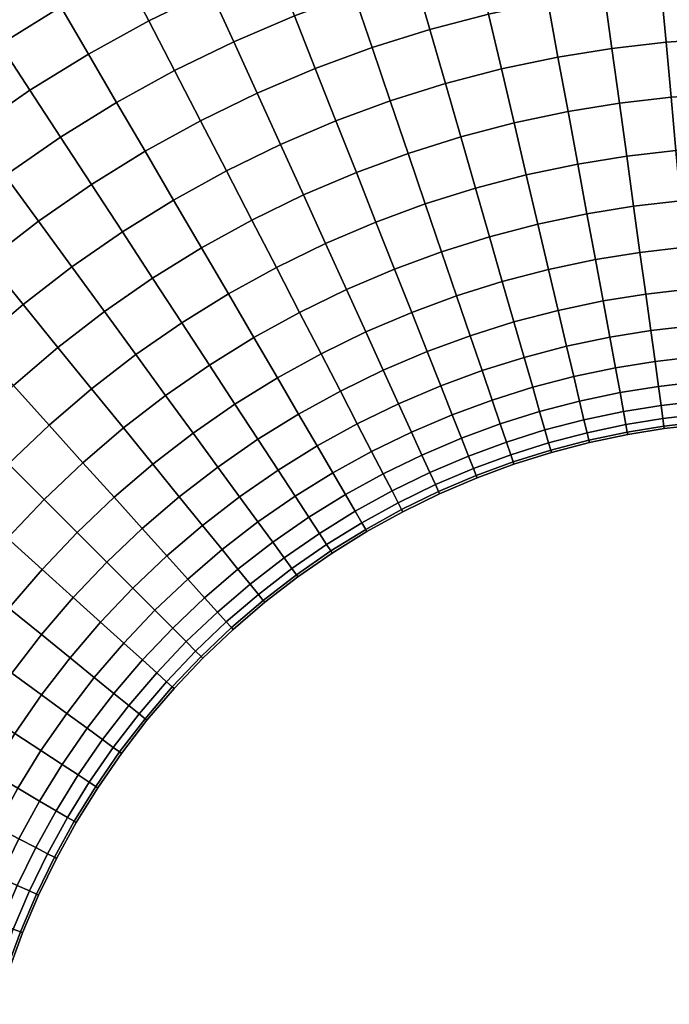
# Model space of a CAD drawing. Extents: x -120 to 2831, y -92 to 75.
# Tile 14 of 256: x -73 to -49, y 8 to 45. Entities that reach past the tile are written whole.
import ezdxf

# ---------------------------------------------------------------- set-up
doc = ezdxf.new("R2010")
doc.units = 0
doc.layers.add('GLASS', color=18, linetype='CONTINUOUS')

msp = doc.modelspace()

# ---------------------------------------------------------------- meshes
at = {"layer": 'GLASS'}
mesh = msp.add_polyface(dxfattribs=at)
corners = [(-74.764, 40.769, 0.091), (-76.827, 39.18, 0.091), (-78.102, 40.749, 0), (-75.956, 42.402, 0), (-75.956, 42.402, 45), (-78.102, 40.749, 45), (-76.827, 39.18, 44.909), (-74.764, 40.769, 44.909), (-77.148, 44.035, 44.909), (-79.376, 42.318, 44.909), (-75.956, 42.402, 0), (-78.102, 40.749, 0), (-79.376, 42.318, 0.091), (-77.148, 44.035, 0.091), (-72.622, 42.25, 0.091), (-73.729, 43.942, 0), (-71.488, 40.515, 0.376), (-73.542, 39.095, 0.376), (-72.622, 42.25, 44.909), (-73.542, 39.095, 44.624), (-71.488, 40.515, 44.624), (-73.729, 43.942, 45), (-74.835, 45.634, 44.909), (-75.969, 47.369, 44.624), (-78.37, 45.709, 44.624), (-77.116, 49.124, 44.131), (-79.607, 47.402, 44.131), (-75.969, 47.369, 0.376), (-78.37, 45.709, 0.376), (-79.607, 47.402, 0.869), (-77.116, 49.124, 0.869), (-74.835, 45.634, 0.091), (-73.729, 43.942, 0), (-70.454, 43.591, 0.091), (-71.473, 45.337, 0), (-69.409, 41.801, 0.376), (-70.454, 43.591, 44.909), (-69.409, 41.801, 44.624), (-71.473, 45.337, 45), (-72.492, 47.083, 44.909), (-73.537, 48.872, 44.624), (-74.595, 50.683, 44.131), (-75.649, 52.489, 43.42), (-78.261, 50.874, 43.42), (-74.595, 50.683, 0.869), (-78.261, 50.874, 1.58), (-75.649, 52.489, 1.58), (-73.537, 48.872, 0.376), (-72.492, 47.083, 0.091), (-71.473, 45.337, 0), (-68.22, 44.82, 0.091), (-69.15, 46.616, 0), (-67.267, 42.98, 0.376), (-66.302, 41.118, 0.869), (-68.351, 39.99, 0.869), (-68.22, 44.82, 44.909), (-67.267, 42.98, 44.624), (-69.15, 46.616, 45), (-70.08, 48.411, 44.909), (-71.033, 50.251, 44.624), (-71.998, 52.113, 44.131), (-71.033, 50.251, 0.376), (-71.998, 52.113, 0.869), (-70.08, 48.411, 0.091), (-69.15, 46.616, 0), (-67.603, 49.615, 44.909), (-66.765, 47.776, 45), (-68.463, 51.501, 44.624), (-69.332, 53.41, 44.131), (-68.463, 51.501, 0.376), (-69.332, 53.41, 0.869), (-67.603, 49.615, 0.091), (-66.765, 47.776, 0)]
mesh.append_faces([[corners[k] for k in face] for face in [(0, 1, 2, 3), (4, 5, 6, 7), (8, 9, 5, 4), (10, 11, 12, 13), (14, 0, 3, 15), (16, 17, 0, 14), (18, 7, 19, 20), (21, 4, 7, 18), (22, 8, 4, 21), (23, 24, 8, 22), (25, 26, 24, 23), (27, 28, 29, 30), (31, 13, 28, 27), (32, 10, 13, 31), (33, 14, 15, 34), (35, 16, 14, 33), (36, 18, 20, 37), (38, 21, 18, 36), (39, 22, 21, 38), (40, 23, 22, 39), (41, 25, 23, 40), (42, 43, 25, 41), (44, 30, 45, 46), (47, 27, 30, 44), (48, 31, 27, 47), (49, 32, 31, 48), (50, 33, 34, 51), (52, 35, 33, 50), (53, 54, 35, 52), (55, 36, 37, 56), (57, 38, 36, 55), (58, 39, 38, 57), (59, 40, 39, 58), (60, 41, 40, 59), (61, 47, 44, 62), (63, 48, 47, 61), (64, 49, 48, 63), (65, 58, 57, 66), (67, 59, 58, 65), (68, 60, 59, 67), (69, 61, 62, 70), (71, 63, 61, 69), (72, 64, 63, 71)]])
mesh = msp.add_polyface(dxfattribs=at)
corners = [(-67.267, 42.98, 44.624), (-69.409, 41.801, 44.624), (-68.351, 39.99, 44.131), (-66.302, 41.118, 44.131), (-65.927, 45.936, 0.091), (-68.22, 44.82, 0.091), (-69.15, 46.616, 0), (-66.765, 47.776, 0), (-65.068, 44.05, 0.376), (-67.267, 42.98, 0.376), (-64.199, 42.142, 0.869), (-66.302, 41.118, 0.869), (-63.332, 40.239, 1.58), (-65.34, 39.262, 1.58), (-64.199, 42.142, 44.131), (-65.34, 39.262, 43.42), (-63.332, 40.239, 43.42), (-65.068, 44.05, 44.624), (-65.927, 45.936, 44.909), (-68.22, 44.82, 44.909), (-66.765, 47.776, 45), (-69.15, 46.616, 45), (-63.581, 46.934, 0.091), (-64.325, 48.814, 0), (-62.818, 45.007, 0.376), (-62.046, 43.058, 0.869), (-61.276, 41.113, 1.58), (-62.046, 43.058, 44.131), (-61.276, 41.113, 43.42), (-62.818, 45.007, 44.624), (-63.581, 46.934, 44.909), (-64.325, 48.814, 45), (-65.069, 50.694, 44.909), (-67.603, 49.615, 44.909), (-65.832, 52.621, 44.624), (-68.463, 51.501, 44.624), (-65.069, 50.694, 0.091), (-67.603, 49.615, 0.091), (-68.463, 51.501, 0.376), (-65.832, 52.621, 0.376), (-64.325, 48.814, 0), (-66.765, 47.776, 0), (-61.284, 47.78, 0.091), (-61.936, 49.693, 0), (-60.615, 45.818, 0.376), (-59.939, 43.833, 0.869), (-59.264, 41.854, 1.58), (-58.602, 39.912, 2.514), (-60.521, 39.205, 2.514), (-59.264, 41.854, 43.42), (-60.521, 39.205, 42.486), (-58.602, 39.912, 42.486), (-59.939, 43.833, 44.131), (-60.615, 45.818, 44.624), (-61.284, 47.78, 44.909), (-61.936, 49.693, 45), (-62.588, 51.607, 44.909), (-63.257, 53.568, 44.624), (-62.588, 51.607, 0.091), (-63.257, 53.568, 0.376), (-61.936, 49.693, 0), (-58.948, 48.513, 0.091), (-59.507, 50.456, 0), (-58.376, 46.521, 0.376), (-57.796, 44.506, 0.869), (-58.376, 46.521, 44.624), (-57.796, 44.506, 44.131), (-58.948, 48.513, 44.909), (-59.507, 50.456, 45), (-60.066, 52.399, 44.909), (-59.507, 50.456, 0), (-60.066, 52.399, 0.091)]
mesh.append_faces([[corners[k] for k in face] for face in [(0, 1, 2, 3), (4, 5, 6, 7), (8, 9, 5, 4), (10, 11, 9, 8), (12, 13, 11, 10), (14, 3, 15, 16), (17, 0, 3, 14), (18, 19, 0, 17), (20, 21, 19, 18), (22, 4, 7, 23), (24, 8, 4, 22), (25, 10, 8, 24), (26, 12, 10, 25), (27, 14, 16, 28), (29, 17, 14, 27), (30, 18, 17, 29), (31, 20, 18, 30), (32, 33, 20, 31), (34, 35, 33, 32), (36, 37, 38, 39), (40, 41, 37, 36), (42, 22, 23, 43), (44, 24, 22, 42), (45, 25, 24, 44), (46, 26, 25, 45), (47, 48, 26, 46), (49, 28, 50, 51), (52, 27, 28, 49), (53, 29, 27, 52), (54, 30, 29, 53), (55, 31, 30, 54), (56, 32, 31, 55), (57, 34, 32, 56), (58, 36, 39, 59), (60, 40, 36, 58), (61, 42, 43, 62), (63, 44, 42, 61), (64, 45, 44, 63), (65, 53, 52, 66), (67, 54, 53, 65), (68, 55, 54, 67), (69, 56, 55, 68), (70, 60, 58, 71)]])
mesh = msp.add_polyface(dxfattribs=at)
corners = [(-57.218, 42.496, 1.58), (-59.264, 41.854, 1.58), (-59.939, 43.833, 0.869), (-57.796, 44.506, 0.869), (-56.651, 40.524, 2.514), (-58.602, 39.912, 2.514), (-56.105, 38.623, 3.668), (-57.964, 38.039, 3.668), (-56.651, 40.524, 42.486), (-58.602, 39.912, 42.486), (-57.964, 38.039, 41.332), (-56.105, 38.623, 41.332), (-57.218, 42.496, 43.42), (-59.264, 41.854, 43.42), (-57.796, 44.506, 44.131), (-59.939, 43.833, 44.131), (-56.58, 49.132, 0.091), (-58.948, 48.513, 0.091), (-59.507, 50.456, 0), (-57.044, 51.1, 0), (-56.105, 47.115, 0.376), (-58.376, 46.521, 0.376), (-55.624, 45.074, 0.869), (-55.144, 43.038, 1.58), (-54.673, 41.041, 2.514), (-54.22, 39.116, 3.668), (-54.673, 41.041, 42.486), (-54.22, 39.116, 41.332), (-55.144, 43.038, 43.42), (-55.624, 45.074, 44.131), (-56.105, 47.115, 44.624), (-58.376, 46.521, 44.624), (-56.58, 49.132, 44.909), (-58.948, 48.513, 44.909), (-57.044, 51.1, 45), (-59.507, 50.456, 45), (-53.808, 47.598, 0.376), (-54.185, 49.636, 0.091), (-53.426, 45.536, 0.869), (-53.046, 43.48, 1.58), (-52.672, 41.462, 2.514), (-52.313, 39.517, 3.668), (-52.313, 39.517, 41.332), (-53.791, 37.296, 39.968), (-51.972, 37.679, 39.968), (-52.672, 41.462, 42.486), (-53.046, 43.48, 43.42), (-53.426, 45.536, 44.131), (-53.808, 47.598, 44.624), (-54.185, 49.636, 44.909), (-51.622, 47.951, 0.376), (-51.906, 50.004, 0.091), (-51.335, 45.874, 0.869), (-51.049, 43.802, 1.58), (-50.769, 41.769, 2.514), (-50.498, 39.81, 3.668), (-50.242, 37.958, 5.032), (-51.972, 37.679, 5.032), (-50.498, 39.81, 41.332), (-50.242, 37.958, 39.968), (-50.769, 41.769, 42.486), (-51.049, 43.802, 43.42), (-51.335, 45.874, 44.131), (-51.622, 47.951, 44.624), (-51.906, 50.004, 44.909), (-49.423, 48.203, 0.376), (-49.612, 50.267, 0.091), (-49.612, 50.267, 44.909), (-49.423, 48.203, 44.624)]
mesh.append_faces([[corners[k] for k in face] for face in [(0, 1, 2, 3), (4, 5, 1, 0), (6, 7, 5, 4), (8, 9, 10, 11), (12, 13, 9, 8), (14, 15, 13, 12), (16, 17, 18, 19), (20, 21, 17, 16), (22, 3, 21, 20), (23, 0, 3, 22), (24, 4, 0, 23), (25, 6, 4, 24), (26, 8, 11, 27), (28, 12, 8, 26), (29, 14, 12, 28), (30, 31, 14, 29), (32, 33, 31, 30), (34, 35, 33, 32), (36, 20, 16, 37), (38, 22, 20, 36), (39, 23, 22, 38), (40, 24, 23, 39), (41, 25, 24, 40), (42, 27, 43, 44), (45, 26, 27, 42), (46, 28, 26, 45), (47, 29, 28, 46), (48, 30, 29, 47), (49, 32, 30, 48), (50, 36, 37, 51), (52, 38, 36, 50), (53, 39, 38, 52), (54, 40, 39, 53), (55, 41, 40, 54), (56, 57, 41, 55), (58, 42, 44, 59), (60, 45, 42, 58), (61, 46, 45, 60), (62, 47, 46, 61), (63, 48, 47, 62), (64, 49, 48, 63), (65, 50, 51, 66), (67, 64, 63, 68)]])
mesh = msp.add_polyface(dxfattribs=at)
corners = [(-49.606, 33.351, 10.188), (-51.126, 33.106, 10.188), (-51.374, 34.447, 8.318), (-49.793, 34.703, 8.318), (-49.448, 32.208, 12.166), (-50.916, 31.971, 12.166), (-49.32, 31.283, 14.218), (-50.746, 31.053, 14.218), (-49.448, 32.208, 32.834), (-50.916, 31.971, 32.834), (-50.746, 31.053, 30.782), (-49.32, 31.283, 30.782), (-49.606, 33.351, 34.812), (-51.126, 33.106, 34.812), (-49.793, 34.703, 36.682), (-51.374, 34.447, 36.682), (-49.231, 46.115, 0.869), (-51.335, 45.874, 0.869), (-51.622, 47.951, 0.376), (-49.423, 48.203, 0.376), (-49.04, 44.033, 1.58), (-51.049, 43.802, 1.58), (-48.852, 41.99, 2.514), (-50.769, 41.769, 2.514), (-48.672, 40.02, 3.668), (-50.498, 39.81, 3.668), (-48.501, 38.158, 5.032), (-50.242, 37.958, 5.032), (-48.343, 36.437, 6.59), (-50.006, 36.246, 6.59), (-48.201, 34.886, 8.318), (-48.076, 33.527, 10.188), (-47.971, 32.378, 12.166), (-47.885, 31.448, 14.218), (-47.971, 32.378, 32.834), (-47.885, 31.448, 30.782), (-48.076, 33.527, 34.812), (-48.201, 34.886, 36.682), (-48.343, 36.437, 38.41), (-50.006, 36.246, 38.41), (-48.501, 38.158, 39.968), (-50.242, 37.958, 39.968), (-48.672, 40.02, 41.332), (-50.498, 39.81, 41.332), (-48.852, 41.99, 42.486), (-50.769, 41.769, 42.486), (-49.04, 44.033, 43.42), (-51.049, 43.802, 43.42), (-49.231, 46.115, 44.131), (-51.335, 45.874, 44.131), (-47.022, 44.172, 1.58), (-47.118, 46.261, 0.869), (-46.928, 42.122, 2.514), (-46.838, 40.146, 3.668), (-46.752, 38.278, 5.032), (-46.673, 36.552, 6.59), (-46.602, 34.995, 8.318), (-46.54, 33.632, 10.188), (-46.487, 32.48, 12.166), (-46.444, 31.547, 14.218), (-46.487, 32.48, 32.834), (-46.444, 31.547, 30.782), (-46.54, 33.632, 34.812), (-46.602, 34.995, 36.682), (-46.673, 36.552, 38.41), (-46.752, 38.278, 39.968), (-46.838, 40.146, 41.332), (-46.928, 42.122, 42.486), (-47.022, 44.172, 43.42), (-47.118, 46.261, 44.131)]
mesh.append_faces([[corners[k] for k in face] for face in [(0, 1, 2, 3), (4, 5, 1, 0), (6, 7, 5, 4), (8, 9, 10, 11), (12, 13, 9, 8), (14, 15, 13, 12), (16, 17, 18, 19), (20, 21, 17, 16), (22, 23, 21, 20), (24, 25, 23, 22), (26, 27, 25, 24), (28, 29, 27, 26), (30, 3, 29, 28), (31, 0, 3, 30), (32, 4, 0, 31), (33, 6, 4, 32), (34, 8, 11, 35), (36, 12, 8, 34), (37, 14, 12, 36), (38, 39, 14, 37), (40, 41, 39, 38), (42, 43, 41, 40), (44, 45, 43, 42), (46, 47, 45, 44), (48, 49, 47, 46), (50, 20, 16, 51), (52, 22, 20, 50), (53, 24, 22, 52), (54, 26, 24, 53), (55, 28, 26, 54), (56, 30, 28, 55), (57, 31, 30, 56), (58, 32, 31, 57), (59, 33, 32, 58), (60, 34, 35, 61), (62, 36, 34, 60), (63, 37, 36, 62), (64, 38, 37, 63), (65, 40, 38, 64), (66, 42, 40, 65), (67, 44, 42, 66), (68, 46, 44, 67), (69, 48, 46, 68)]])
mesh = msp.add_polyface(dxfattribs=at)
corners = [(-77.745, 32.745, 44.131), (-79.39, 31.013, 44.131), (-77.838, 29.613, 43.42), (-76.267, 31.267, 43.42), (-76.013, 34.39, 0.869), (-77.745, 32.745, 0.869), (-79.228, 34.228, 0.376), (-77.417, 35.948, 0.376), (-74.613, 32.837, 1.58), (-76.267, 31.267, 1.58), (-73.238, 31.314, 2.514), (-74.816, 29.816, 2.514), (-74.613, 32.837, 43.42), (-74.816, 29.816, 42.486), (-73.238, 31.314, 42.486), (-76.013, 34.39, 44.131), (-77.417, 35.948, 44.624), (-79.228, 34.228, 44.624), (-75.52, 37.571, 0.376), (-78.805, 37.487, 0.091), (-76.827, 39.18, 0.091), (-74.198, 35.944, 0.869), (-72.88, 34.321, 1.58), (-71.586, 32.728, 2.514), (-70.339, 31.193, 3.668), (-71.914, 29.845, 3.668), (-71.586, 32.728, 42.486), (-71.914, 29.845, 41.332), (-70.339, 31.193, 41.332), (-72.88, 34.321, 43.42), (-74.198, 35.944, 44.131), (-75.52, 37.571, 44.624), (-76.827, 39.18, 44.909), (-78.805, 37.487, 44.909), (-73.542, 39.095, 0.376), (-74.764, 40.769, 0.091), (-72.306, 37.402, 0.869), (-71.073, 35.713, 1.58), (-69.863, 34.056, 2.514), (-68.696, 32.458, 3.668), (-69.863, 34.056, 42.486), (-68.696, 32.458, 41.332), (-71.073, 35.713, 43.42), (-72.306, 37.402, 44.131), (-73.542, 39.095, 44.624), (-74.764, 40.769, 44.909), (-70.341, 38.76, 0.869), (-71.488, 40.515, 0.376), (-69.196, 37.01, 1.58), (-68.074, 35.293, 2.514), (-66.991, 33.637, 3.668), (-65.968, 32.072, 5.032), (-67.594, 30.948, 5.032), (-68.074, 35.293, 42.486), (-66.991, 33.637, 41.332), (-69.196, 37.01, 43.42), (-70.341, 38.76, 44.131), (-71.488, 40.515, 44.624), (-68.351, 39.99, 0.869), (-69.409, 41.801, 0.376), (-67.297, 38.185, 1.58), (-66.262, 36.413, 2.514), (-67.297, 38.185, 43.42), (-66.262, 36.413, 42.486), (-68.351, 39.99, 44.131), (-69.409, 41.801, 44.624)]
mesh.append_faces([[corners[k] for k in face] for face in [(0, 1, 2, 3), (4, 5, 6, 7), (8, 9, 5, 4), (10, 11, 9, 8), (12, 3, 13, 14), (15, 0, 3, 12), (16, 17, 0, 15), (18, 7, 19, 20), (21, 4, 7, 18), (22, 8, 4, 21), (23, 10, 8, 22), (24, 25, 10, 23), (26, 14, 27, 28), (29, 12, 14, 26), (30, 15, 12, 29), (31, 16, 15, 30), (32, 33, 16, 31), (34, 18, 20, 35), (36, 21, 18, 34), (37, 22, 21, 36), (38, 23, 22, 37), (39, 24, 23, 38), (40, 26, 28, 41), (42, 29, 26, 40), (43, 30, 29, 42), (44, 31, 30, 43), (45, 32, 31, 44), (46, 36, 34, 47), (48, 37, 36, 46), (49, 38, 37, 48), (50, 39, 38, 49), (51, 52, 39, 50), (53, 40, 41, 54), (55, 42, 40, 53), (56, 43, 42, 55), (57, 44, 43, 56), (58, 46, 47, 59), (60, 48, 46, 58), (61, 49, 48, 60), (62, 55, 53, 63), (64, 56, 55, 62), (65, 57, 56, 64)]])
mesh = msp.add_polyface(dxfattribs=at)
corners = [(-66.991, 33.637, 41.332), (-68.696, 32.458, 41.332), (-67.594, 30.948, 39.968), (-65.968, 32.072, 39.968), (-65.265, 34.704, 3.668), (-66.991, 33.637, 3.668), (-68.074, 35.293, 2.514), (-66.262, 36.413, 2.514), (-64.322, 33.09, 5.032), (-65.968, 32.072, 5.032), (-63.45, 31.598, 6.59), (-65.022, 30.626, 6.59), (-64.322, 33.09, 39.968), (-65.022, 30.626, 38.41), (-63.45, 31.598, 38.41), (-65.265, 34.704, 41.332), (-66.262, 36.413, 42.486), (-68.074, 35.293, 42.486), (-65.34, 39.262, 1.58), (-67.297, 38.185, 1.58), (-68.351, 39.99, 0.869), (-66.302, 41.118, 0.869), (-64.396, 37.44, 2.514), (-63.486, 35.683, 3.668), (-62.626, 34.023, 5.032), (-61.831, 32.489, 6.59), (-61.115, 31.106, 8.318), (-62.665, 30.252, 8.318), (-61.831, 32.489, 38.41), (-62.665, 30.252, 36.682), (-61.115, 31.106, 36.682), (-62.626, 34.023, 39.968), (-63.486, 35.683, 41.332), (-64.396, 37.44, 42.486), (-65.34, 39.262, 43.42), (-67.297, 38.185, 43.42), (-66.302, 41.118, 44.131), (-68.351, 39.99, 44.131), (-62.481, 38.371, 2.514), (-63.332, 40.239, 1.58), (-61.661, 36.571, 3.668), (-60.886, 34.87, 5.032), (-60.169, 33.297, 6.59), (-59.523, 31.88, 8.318), (-60.169, 33.297, 38.41), (-59.523, 31.88, 36.682), (-60.886, 34.87, 39.968), (-61.661, 36.571, 41.332), (-62.481, 38.371, 42.486), (-63.332, 40.239, 43.42), (-60.521, 39.205, 2.514), (-61.276, 41.113, 1.58), (-59.793, 37.366, 3.668), (-59.105, 35.628, 5.032), (-58.469, 34.021, 6.59), (-57.895, 32.572, 8.318), (-58.469, 34.021, 38.41), (-57.895, 32.572, 36.682), (-59.105, 35.628, 39.968), (-59.793, 37.366, 41.332), (-60.521, 39.205, 42.486), (-61.276, 41.113, 43.42), (-57.964, 38.039, 3.668), (-58.602, 39.912, 2.514), (-57.361, 36.27, 5.032), (-57.964, 38.039, 41.332), (-57.361, 36.27, 39.968), (-58.602, 39.912, 42.486)]
mesh.append_faces([[corners[k] for k in face] for face in [(0, 1, 2, 3), (4, 5, 6, 7), (8, 9, 5, 4), (10, 11, 9, 8), (12, 3, 13, 14), (15, 0, 3, 12), (16, 17, 0, 15), (18, 19, 20, 21), (22, 7, 19, 18), (23, 4, 7, 22), (24, 8, 4, 23), (25, 10, 8, 24), (26, 27, 10, 25), (28, 14, 29, 30), (31, 12, 14, 28), (32, 15, 12, 31), (33, 16, 15, 32), (34, 35, 16, 33), (36, 37, 35, 34), (38, 22, 18, 39), (40, 23, 22, 38), (41, 24, 23, 40), (42, 25, 24, 41), (43, 26, 25, 42), (44, 28, 30, 45), (46, 31, 28, 44), (47, 32, 31, 46), (48, 33, 32, 47), (49, 34, 33, 48), (50, 38, 39, 51), (52, 40, 38, 50), (53, 41, 40, 52), (54, 42, 41, 53), (55, 43, 42, 54), (56, 44, 45, 57), (58, 46, 44, 56), (59, 47, 46, 58), (60, 48, 47, 59), (61, 49, 48, 60), (62, 52, 50, 63), (64, 53, 52, 62), (65, 59, 58, 66), (67, 60, 59, 65)]])
mesh = msp.add_polyface(dxfattribs=at)
corners = [(-57.393, 31.304, 10.188), (-58.958, 30.638, 10.188), (-59.523, 31.88, 8.318), (-57.895, 32.572, 8.318), (-57.895, 32.572, 36.682), (-59.523, 31.88, 36.682), (-58.958, 30.638, 34.812), (-57.393, 31.304, 34.812), (-56.804, 34.634, 6.59), (-58.469, 34.021, 6.59), (-59.105, 35.628, 5.032), (-57.361, 36.27, 5.032), (-56.301, 33.159, 8.318), (-55.861, 31.868, 10.188), (-56.301, 33.159, 36.682), (-55.861, 31.868, 34.812), (-56.804, 34.634, 38.41), (-58.469, 34.021, 38.41), (-57.361, 36.27, 39.968), (-59.105, 35.628, 39.968), (-55.588, 36.826, 5.032), (-57.964, 38.039, 3.668), (-56.105, 38.623, 3.668), (-55.111, 35.165, 6.59), (-54.68, 33.668, 8.318), (-54.303, 32.357, 10.188), (-53.984, 31.248, 12.166), (-55.489, 30.775, 12.166), (-54.303, 32.357, 34.812), (-55.489, 30.775, 32.834), (-53.984, 31.248, 32.834), (-54.68, 33.668, 36.682), (-55.111, 35.165, 38.41), (-55.588, 36.826, 39.968), (-56.105, 38.623, 41.332), (-57.964, 38.039, 41.332), (-53.791, 37.296, 5.032), (-54.22, 39.116, 3.668), (-53.394, 35.614, 6.59), (-53.037, 34.098, 8.318), (-52.724, 32.77, 10.188), (-52.459, 31.646, 12.166), (-52.724, 32.77, 34.812), (-52.459, 31.646, 32.834), (-53.037, 34.098, 36.682), (-53.394, 35.614, 38.41), (-53.791, 37.296, 39.968), (-54.22, 39.116, 41.332), (-51.972, 37.679, 5.032), (-52.313, 39.517, 3.668), (-51.658, 35.979, 6.59), (-51.374, 34.447, 8.318), (-51.126, 33.106, 10.188), (-50.916, 31.971, 12.166), (-50.746, 31.053, 14.218), (-52.245, 30.737, 14.218), (-50.916, 31.971, 32.834), (-52.245, 30.737, 30.782), (-50.746, 31.053, 30.782), (-51.126, 33.106, 34.812), (-51.374, 34.447, 36.682), (-51.658, 35.979, 38.41), (-51.972, 37.679, 39.968), (-50.006, 36.246, 6.59), (-50.242, 37.958, 5.032), (-49.793, 34.703, 8.318), (-50.006, 36.246, 38.41), (-49.793, 34.703, 36.682), (-50.242, 37.958, 39.968)]
mesh.append_faces([[corners[k] for k in face] for face in [(0, 1, 2, 3), (4, 5, 6, 7), (8, 9, 10, 11), (12, 3, 9, 8), (13, 0, 3, 12), (14, 4, 7, 15), (16, 17, 4, 14), (18, 19, 17, 16), (20, 11, 21, 22), (23, 8, 11, 20), (24, 12, 8, 23), (25, 13, 12, 24), (26, 27, 13, 25), (28, 15, 29, 30), (31, 14, 15, 28), (32, 16, 14, 31), (33, 18, 16, 32), (34, 35, 18, 33), (36, 20, 22, 37), (38, 23, 20, 36), (39, 24, 23, 38), (40, 25, 24, 39), (41, 26, 25, 40), (42, 28, 30, 43), (44, 31, 28, 42), (45, 32, 31, 44), (46, 33, 32, 45), (47, 34, 33, 46), (48, 36, 37, 49), (50, 38, 36, 48), (51, 39, 38, 50), (52, 40, 39, 51), (53, 41, 40, 52), (54, 55, 41, 53), (56, 43, 57, 58), (59, 42, 43, 56), (60, 44, 42, 59), (61, 45, 44, 60), (62, 46, 45, 61), (63, 50, 48, 64), (65, 51, 50, 63), (66, 61, 60, 67), (68, 62, 61, 66)]])
mesh = msp.add_polyface(dxfattribs=at)
corners = [(-75.948, 22.594, 5.032), (-77.072, 20.968, 5.032), (-78.637, 21.991, 3.668), (-77.458, 23.696, 3.668), (-74.552, 21.575, 6.59), (-75.626, 20.022, 6.59), (-75.948, 22.594, 39.968), (-77.072, 20.968, 39.968), (-75.626, 20.022, 38.41), (-74.552, 21.575, 38.41), (-77.458, 23.696, 41.332), (-78.637, 21.991, 41.332), (-76.193, 25.339, 3.668), (-79.056, 24.863, 2.514), (-77.728, 26.586, 2.514), (-74.742, 24.16, 5.032), (-73.4, 23.07, 6.59), (-72.191, 22.088, 8.318), (-73.294, 20.656, 8.318), (-71.132, 21.228, 10.188), (-72.192, 19.852, 10.188), (-72.191, 22.088, 36.682), (-73.294, 20.656, 36.682), (-72.192, 19.852, 34.812), (-71.132, 21.228, 34.812), (-73.4, 23.07, 38.41), (-74.742, 24.16, 39.968), (-76.193, 25.339, 41.332), (-77.728, 26.586, 42.486), (-79.056, 24.863, 42.486), (-76.314, 28.238, 2.514), (-79.321, 27.88, 1.58), (-77.838, 29.613, 1.58), (-74.845, 26.914, 3.668), (-73.456, 25.662, 5.032), (-72.173, 24.504, 6.59), (-71.016, 23.461, 8.318), (-70.003, 22.547, 10.188), (-71.016, 23.461, 36.682), (-70.003, 22.547, 34.812), (-72.173, 24.504, 38.41), (-73.456, 25.662, 39.968), (-74.845, 26.914, 41.332), (-76.314, 28.238, 42.486), (-77.838, 29.613, 43.42), (-79.321, 27.88, 43.42), (-76.267, 31.267, 1.58), (-79.39, 31.013, 0.869), (-77.745, 32.745, 0.869), (-74.816, 29.816, 2.514), (-73.417, 28.417, 3.668), (-72.095, 27.095, 5.032), (-70.873, 25.873, 6.59), (-69.771, 24.771, 8.318), (-70.873, 25.873, 38.41), (-69.771, 24.771, 36.682), (-72.095, 27.095, 39.968), (-73.417, 28.417, 41.332), (-74.816, 29.816, 42.486), (-76.267, 31.267, 43.42), (-71.914, 29.845, 3.668), (-73.238, 31.314, 2.514), (-70.662, 28.456, 5.032), (-69.504, 27.173, 6.59), (-70.662, 28.456, 39.968), (-69.504, 27.173, 38.41), (-71.914, 29.845, 41.332), (-73.238, 31.314, 42.486)]
mesh.append_faces([[corners[k] for k in face] for face in [(0, 1, 2, 3), (4, 5, 1, 0), (6, 7, 8, 9), (10, 11, 7, 6), (12, 3, 13, 14), (15, 0, 3, 12), (16, 4, 0, 15), (17, 18, 4, 16), (19, 20, 18, 17), (21, 22, 23, 24), (25, 9, 22, 21), (26, 6, 9, 25), (27, 10, 6, 26), (28, 29, 10, 27), (30, 14, 31, 32), (33, 12, 14, 30), (34, 15, 12, 33), (35, 16, 15, 34), (36, 17, 16, 35), (37, 19, 17, 36), (38, 21, 24, 39), (40, 25, 21, 38), (41, 26, 25, 40), (42, 27, 26, 41), (43, 28, 27, 42), (44, 45, 28, 43), (46, 32, 47, 48), (49, 30, 32, 46), (50, 33, 30, 49), (51, 34, 33, 50), (52, 35, 34, 51), (53, 36, 35, 52), (54, 40, 38, 55), (56, 41, 40, 54), (57, 42, 41, 56), (58, 43, 42, 57), (59, 44, 43, 58), (60, 50, 49, 61), (62, 51, 50, 60), (63, 52, 51, 62), (64, 56, 54, 65), (66, 57, 56, 64), (67, 58, 57, 66)]])
mesh = msp.add_polyface(dxfattribs=at)
corners = [(-69.146, 21.774, 12.166), (-70.236, 20.5, 12.166), (-71.132, 21.228, 10.188), (-70.003, 22.547, 10.188), (-68.452, 21.149, 14.218), (-69.511, 19.911, 14.218), (-69.146, 21.774, 32.834), (-70.236, 20.5, 32.834), (-69.511, 19.911, 30.782), (-68.452, 21.149, 30.782), (-70.003, 22.547, 34.812), (-71.132, 21.228, 34.812), (-68.807, 23.807, 10.188), (-71.016, 23.461, 8.318), (-69.771, 24.771, 8.318), (-67.991, 22.991, 12.166), (-67.33, 22.33, 14.218), (-66.827, 21.827, 16.309), (-67.924, 20.673, 16.309), (-66.479, 21.479, 18.406), (-67.558, 20.343, 18.406), (-66.479, 21.479, 26.594), (-67.558, 20.343, 26.594), (-67.346, 20.152, 24.522), (-66.278, 21.278, 24.522), (-66.827, 21.827, 28.691), (-67.924, 20.673, 28.691), (-67.33, 22.33, 30.782), (-67.991, 22.991, 32.834), (-68.807, 23.807, 34.812), (-69.771, 24.771, 36.682), (-71.016, 23.461, 36.682), (-68.461, 26.016, 8.318), (-70.873, 25.873, 6.59), (-69.504, 27.173, 6.59), (-67.547, 25.003, 10.188), (-66.774, 24.146, 12.166), (-66.149, 23.452, 14.218), (-65.673, 22.924, 16.309), (-66.149, 23.452, 30.782), (-65.673, 22.924, 28.691), (-66.774, 24.146, 32.834), (-67.547, 25.003, 34.812), (-68.461, 26.016, 36.682), (-69.504, 27.173, 38.41), (-70.873, 25.873, 38.41), (-69.16, 29.742, 5.032), (-70.662, 28.456, 5.032), (-71.914, 29.845, 3.668), (-70.339, 31.193, 3.668), (-68.07, 28.4, 6.59), (-67.088, 27.191, 8.318), (-66.228, 26.132, 10.188), (-65.5, 25.236, 12.166), (-66.228, 26.132, 34.812), (-65.5, 25.236, 32.834), (-67.088, 27.191, 36.682), (-68.07, 28.4, 38.41), (-69.16, 29.742, 39.968), (-70.662, 28.456, 39.968), (-70.339, 31.193, 41.332), (-71.914, 29.845, 41.332), (-67.594, 30.948, 5.032), (-68.696, 32.458, 3.668), (-66.575, 29.552, 6.59), (-65.656, 28.294, 8.318), (-66.575, 29.552, 38.41), (-65.656, 28.294, 36.682), (-67.594, 30.948, 39.968), (-68.696, 32.458, 41.332), (-65.022, 30.626, 6.59), (-65.968, 32.072, 5.032), (-65.968, 32.072, 39.968), (-65.022, 30.626, 38.41)]
mesh.append_faces([[corners[k] for k in face] for face in [(0, 1, 2, 3), (4, 5, 1, 0), (6, 7, 8, 9), (10, 11, 7, 6), (12, 3, 13, 14), (15, 0, 3, 12), (16, 4, 0, 15), (17, 18, 4, 16), (19, 20, 18, 17), (21, 22, 23, 24), (25, 26, 22, 21), (27, 9, 26, 25), (28, 6, 9, 27), (29, 10, 6, 28), (30, 31, 10, 29), (32, 14, 33, 34), (35, 12, 14, 32), (36, 15, 12, 35), (37, 16, 15, 36), (38, 17, 16, 37), (39, 27, 25, 40), (41, 28, 27, 39), (42, 29, 28, 41), (43, 30, 29, 42), (44, 45, 30, 43), (46, 47, 48, 49), (50, 34, 47, 46), (51, 32, 34, 50), (52, 35, 32, 51), (53, 36, 35, 52), (54, 42, 41, 55), (56, 43, 42, 54), (57, 44, 43, 56), (58, 59, 44, 57), (60, 61, 59, 58), (62, 46, 49, 63), (64, 50, 46, 62), (65, 51, 50, 64), (66, 57, 56, 67), (68, 58, 57, 66), (69, 60, 58, 68), (70, 64, 62, 71), (72, 68, 66, 73)]])
mesh = msp.add_polyface(dxfattribs=at)
corners = [(-64.852, 27.192, 10.188), (-66.228, 26.132, 10.188), (-67.088, 27.191, 8.318), (-65.656, 28.294, 8.318), (-65.656, 28.294, 36.682), (-67.088, 27.191, 36.682), (-66.228, 26.132, 34.812), (-64.852, 27.192, 34.812), (-64.17, 29.322, 8.318), (-66.575, 29.552, 6.59), (-65.022, 30.626, 6.59), (-63.423, 28.18, 10.188), (-62.792, 27.214, 12.166), (-64.171, 26.26, 12.166), (-62.281, 26.432, 14.218), (-63.621, 25.506, 14.218), (-62.792, 27.214, 32.834), (-64.171, 26.26, 32.834), (-63.621, 25.506, 30.782), (-62.281, 26.432, 30.782), (-63.423, 28.18, 34.812), (-64.17, 29.322, 36.682), (-65.022, 30.626, 38.41), (-66.575, 29.552, 38.41), (-62.665, 30.252, 8.318), (-63.45, 31.598, 6.59), (-61.977, 29.074, 10.188), (-61.395, 28.077, 12.166), (-60.924, 27.271, 14.218), (-60.565, 26.657, 16.309), (-61.892, 25.837, 16.309), (-60.924, 27.271, 30.782), (-61.892, 25.837, 28.691), (-60.565, 26.657, 28.691), (-61.395, 28.077, 32.834), (-61.977, 29.074, 34.812), (-62.665, 30.252, 36.682), (-63.45, 31.598, 38.41), (-60.487, 29.894, 10.188), (-61.115, 31.106, 8.318), (-59.956, 28.869, 12.166), (-59.527, 28.04, 14.218), (-59.199, 27.409, 16.309), (-58.973, 26.971, 18.406), (-60.317, 26.231, 18.406), (-58.842, 26.718, 20.478), (-60.173, 25.985, 20.478), (-58.842, 26.718, 24.522), (-60.173, 25.985, 24.522), (-60.127, 25.907, 22.5), (-58.8, 26.637, 22.5), (-58.973, 26.971, 26.594), (-60.317, 26.231, 26.594), (-59.199, 27.409, 28.691), (-59.527, 28.04, 30.782), (-59.956, 28.869, 32.834), (-60.487, 29.894, 34.812), (-61.115, 31.106, 36.682), (-58.958, 30.638, 10.188), (-59.523, 31.88, 8.318), (-58.479, 29.588, 12.166), (-58.092, 28.738, 14.218), (-57.797, 28.091, 16.309), (-57.593, 27.642, 18.406), (-57.797, 28.091, 28.691), (-57.593, 27.642, 26.594), (-58.092, 28.738, 30.782), (-58.479, 29.588, 32.834), (-58.958, 30.638, 34.812), (-59.523, 31.88, 36.682)]
mesh.append_faces([[corners[k] for k in face] for face in [(0, 1, 2, 3), (4, 5, 6, 7), (8, 3, 9, 10), (11, 0, 3, 8), (12, 13, 0, 11), (14, 15, 13, 12), (16, 17, 18, 19), (20, 7, 17, 16), (21, 4, 7, 20), (22, 23, 4, 21), (24, 8, 10, 25), (26, 11, 8, 24), (27, 12, 11, 26), (28, 14, 12, 27), (29, 30, 14, 28), (31, 19, 32, 33), (34, 16, 19, 31), (35, 20, 16, 34), (36, 21, 20, 35), (37, 22, 21, 36), (38, 26, 24, 39), (40, 27, 26, 38), (41, 28, 27, 40), (42, 29, 28, 41), (43, 44, 29, 42), (45, 46, 44, 43), (47, 48, 49, 50), (51, 52, 48, 47), (53, 33, 52, 51), (54, 31, 33, 53), (55, 34, 31, 54), (56, 35, 34, 55), (57, 36, 35, 56), (58, 38, 39, 59), (60, 40, 38, 58), (61, 41, 40, 60), (62, 42, 41, 61), (63, 43, 42, 62), (64, 53, 51, 65), (66, 54, 53, 64), (67, 55, 54, 66), (68, 56, 55, 67), (69, 57, 56, 68)]])
mesh = msp.add_polyface(dxfattribs=at)
corners = [(-57.475, 27.383, 20.478), (-58.842, 26.718, 20.478), (-58.973, 26.971, 18.406), (-57.593, 27.642, 18.406), (-57.437, 27.3, 22.5), (-58.8, 26.637, 22.5), (-57.475, 27.383, 24.522), (-58.842, 26.718, 24.522), (-57.593, 27.642, 26.594), (-58.973, 26.971, 26.594), (-56.968, 30.231, 12.166), (-58.479, 29.588, 12.166), (-58.958, 30.638, 10.188), (-57.393, 31.304, 10.188), (-56.624, 29.362, 14.218), (-58.092, 28.738, 14.218), (-56.363, 28.701, 16.309), (-57.797, 28.091, 16.309), (-56.181, 28.243, 18.406), (-56.076, 27.978, 20.478), (-56.043, 27.894, 22.5), (-56.076, 27.978, 24.522), (-56.181, 28.243, 26.594), (-56.363, 28.701, 28.691), (-57.797, 28.091, 28.691), (-56.624, 29.362, 30.782), (-58.092, 28.738, 30.782), (-56.968, 30.231, 32.834), (-58.479, 29.588, 32.834), (-57.393, 31.304, 34.812), (-58.958, 30.638, 34.812), (-55.489, 30.775, 12.166), (-55.861, 31.868, 10.188), (-55.187, 29.891, 14.218), (-54.958, 29.218, 16.309), (-54.799, 28.752, 18.406), (-54.707, 28.482, 20.478), (-54.678, 28.396, 22.5), (-54.707, 28.482, 24.522), (-54.799, 28.752, 26.594), (-54.958, 29.218, 28.691), (-55.187, 29.891, 30.782), (-55.489, 30.775, 32.834), (-55.861, 31.868, 34.812), (-53.726, 30.35, 14.218), (-53.984, 31.248, 12.166), (-53.53, 29.667, 16.309), (-53.394, 29.193, 18.406), (-53.315, 28.919, 20.478), (-53.29, 28.832, 22.5), (-53.315, 28.919, 24.522), (-53.394, 29.193, 26.594), (-53.53, 29.667, 28.691), (-53.726, 30.35, 30.782), (-53.984, 31.248, 32.834), (-52.245, 30.737, 14.218), (-52.459, 31.646, 12.166), (-52.082, 30.045, 16.309), (-51.968, 29.565, 18.406), (-52.245, 30.737, 30.782), (-52.082, 30.045, 28.691), (-52.459, 31.646, 32.834)]
mesh.append_faces([[corners[k] for k in face] for face in [(0, 1, 2, 3), (4, 5, 1, 0), (6, 7, 5, 4), (8, 9, 7, 6), (10, 11, 12, 13), (14, 15, 11, 10), (16, 17, 15, 14), (18, 3, 17, 16), (19, 0, 3, 18), (20, 4, 0, 19), (21, 6, 4, 20), (22, 8, 6, 21), (23, 24, 8, 22), (25, 26, 24, 23), (27, 28, 26, 25), (29, 30, 28, 27), (31, 10, 13, 32), (33, 14, 10, 31), (34, 16, 14, 33), (35, 18, 16, 34), (36, 19, 18, 35), (37, 20, 19, 36), (38, 21, 20, 37), (39, 22, 21, 38), (40, 23, 22, 39), (41, 25, 23, 40), (42, 27, 25, 41), (43, 29, 27, 42), (44, 33, 31, 45), (46, 34, 33, 44), (47, 35, 34, 46), (48, 36, 35, 47), (49, 37, 36, 48), (50, 38, 37, 49), (51, 39, 38, 50), (52, 40, 39, 51), (53, 41, 40, 52), (54, 42, 41, 53), (55, 44, 45, 56), (57, 46, 44, 55), (58, 47, 46, 57), (59, 53, 52, 60), (61, 54, 53, 59)]])
mesh = msp.add_polyface(dxfattribs=at)
corners = [(-51.903, 29.288, 20.478), (-53.315, 28.919, 20.478), (-53.394, 29.193, 18.406), (-51.968, 29.565, 18.406), (-51.882, 29.2, 22.5), (-53.29, 28.832, 22.5), (-51.903, 29.288, 24.522), (-53.315, 28.919, 24.522), (-51.968, 29.565, 26.594), (-53.394, 29.193, 26.594), (-52.082, 30.045, 28.691), (-53.53, 29.667, 28.691), (-50.617, 30.353, 16.309), (-52.082, 30.045, 16.309), (-52.245, 30.737, 14.218), (-50.746, 31.053, 14.218), (-50.527, 29.869, 18.406), (-50.475, 29.589, 20.478), (-50.459, 29.499, 22.5), (-50.475, 29.589, 24.522), (-50.527, 29.869, 26.594), (-50.617, 30.353, 28.691), (-50.746, 31.053, 30.782), (-52.245, 30.737, 30.782), (-49.223, 30.578, 16.309), (-49.32, 31.283, 14.218), (-49.156, 30.09, 18.406), (-49.117, 29.808, 20.478), (-49.104, 29.718, 22.5), (-49.117, 29.808, 24.522), (-49.156, 30.09, 26.594), (-49.223, 30.578, 28.691), (-49.32, 31.283, 30.782), (-47.82, 30.739, 16.309), (-47.885, 31.448, 14.218), (-47.775, 30.249, 18.406), (-47.749, 29.965, 20.478), (-47.741, 29.875, 22.5), (-47.749, 29.965, 24.522), (-47.775, 30.249, 26.594), (-47.82, 30.739, 28.691), (-47.885, 31.448, 30.782), (-46.412, 30.836, 16.309), (-46.444, 31.547, 14.218), (-46.389, 30.344, 18.406), (-46.376, 30.06, 20.478), (-46.372, 29.969, 22.5), (-46.376, 30.06, 24.522), (-46.389, 30.344, 26.594), (-46.412, 30.836, 28.691), (-46.444, 31.547, 30.782), (-45, 30.376, 18.406), (-45, 30.091, 20.478), (-45, 30.869, 16.309), (-45, 30, 22.5), (-45, 30.091, 24.522), (-45, 30.376, 26.594), (-45, 30.869, 28.691)]
mesh.append_faces([[corners[k] for k in face] for face in [(0, 1, 2, 3), (4, 5, 1, 0), (6, 7, 5, 4), (8, 9, 7, 6), (10, 11, 9, 8), (12, 13, 14, 15), (16, 3, 13, 12), (17, 0, 3, 16), (18, 4, 0, 17), (19, 6, 4, 18), (20, 8, 6, 19), (21, 10, 8, 20), (22, 23, 10, 21), (24, 12, 15, 25), (26, 16, 12, 24), (27, 17, 16, 26), (28, 18, 17, 27), (29, 19, 18, 28), (30, 20, 19, 29), (31, 21, 20, 30), (32, 22, 21, 31), (33, 24, 25, 34), (35, 26, 24, 33), (36, 27, 26, 35), (37, 28, 27, 36), (38, 29, 28, 37), (39, 30, 29, 38), (40, 31, 30, 39), (41, 32, 31, 40), (42, 33, 34, 43), (44, 35, 33, 42), (45, 36, 35, 44), (46, 37, 36, 45), (47, 38, 37, 46), (48, 39, 38, 47), (49, 40, 39, 48), (50, 41, 40, 49), (45, 44, 51, 52), (44, 42, 53, 51), (47, 46, 54, 55), (49, 48, 56, 57), (48, 47, 55, 56), (46, 45, 52, 54)]])
mesh = msp.add_polyface(dxfattribs=at)
corners = [(-65.343, 22.558, 18.406), (-66.479, 21.479, 18.406), (-66.827, 21.827, 16.309), (-65.673, 22.924, 16.309), (-65.152, 22.346, 20.478), (-66.278, 21.278, 20.478), (-65.091, 22.279, 22.5), (-66.213, 21.213, 22.5), (-65.152, 22.346, 24.522), (-66.278, 21.278, 24.522), (-65.343, 22.558, 26.594), (-66.479, 21.479, 26.594), (-65.673, 22.924, 28.691), (-66.827, 21.827, 28.691), (-64.911, 24.511, 14.218), (-66.149, 23.452, 14.218), (-66.774, 24.146, 12.166), (-65.5, 25.236, 12.166), (-64.463, 23.959, 16.309), (-64.152, 23.577, 18.406), (-63.973, 23.356, 20.478), (-63.915, 23.285, 22.5), (-63.973, 23.356, 24.522), (-64.152, 23.577, 26.594), (-64.463, 23.959, 28.691), (-64.911, 24.511, 30.782), (-66.149, 23.452, 30.782), (-65.5, 25.236, 32.834), (-66.774, 24.146, 32.834), (-64.171, 26.26, 12.166), (-66.228, 26.132, 10.188), (-64.852, 27.192, 10.188), (-63.621, 25.506, 14.218), (-63.201, 24.931, 16.309), (-62.911, 24.533, 18.406), (-62.743, 24.303, 20.478), (-62.689, 24.23, 22.5), (-62.743, 24.303, 24.522), (-62.911, 24.533, 26.594), (-63.201, 24.931, 28.691), (-63.621, 25.506, 30.782), (-64.171, 26.26, 32.834), (-64.852, 27.192, 34.812), (-66.228, 26.132, 34.812), (-61.892, 25.837, 16.309), (-62.281, 26.432, 14.218), (-61.622, 25.424, 18.406), (-61.466, 25.186, 20.478), (-61.416, 25.11, 22.5), (-61.466, 25.186, 24.522), (-61.622, 25.424, 26.594), (-61.892, 25.837, 28.691), (-62.281, 26.432, 30.782), (-60.317, 26.231, 18.406), (-60.565, 26.657, 16.309), (-60.173, 25.985, 20.478), (-60.127, 25.907, 22.5), (-60.173, 25.985, 24.522), (-60.317, 26.231, 26.594), (-60.565, 26.657, 28.691), (-58.8, 26.637, 22.5), (-58.842, 26.718, 20.478)]
mesh.append_faces([[corners[k] for k in face] for face in [(0, 1, 2, 3), (4, 5, 1, 0), (6, 7, 5, 4), (8, 9, 7, 6), (10, 11, 9, 8), (12, 13, 11, 10), (14, 15, 16, 17), (18, 3, 15, 14), (19, 0, 3, 18), (20, 4, 0, 19), (21, 6, 4, 20), (22, 8, 6, 21), (23, 10, 8, 22), (24, 12, 10, 23), (25, 26, 12, 24), (27, 28, 26, 25), (29, 17, 30, 31), (32, 14, 17, 29), (33, 18, 14, 32), (34, 19, 18, 33), (35, 20, 19, 34), (36, 21, 20, 35), (37, 22, 21, 36), (38, 23, 22, 37), (39, 24, 23, 38), (40, 25, 24, 39), (41, 27, 25, 40), (42, 43, 27, 41), (44, 33, 32, 45), (46, 34, 33, 44), (47, 35, 34, 46), (48, 36, 35, 47), (49, 37, 36, 48), (50, 38, 37, 49), (51, 39, 38, 50), (52, 40, 39, 51), (53, 46, 44, 54), (55, 47, 46, 53), (56, 48, 47, 55), (57, 49, 48, 56), (58, 50, 49, 57), (59, 51, 50, 58), (60, 56, 55, 61)]])
mesh = msp.add_polyface(dxfattribs=at)
corners = [(-75.638, 13.958, 10.188), (-76.304, 12.393, 10.188), (-77.572, 12.895, 8.318), (-76.88, 14.523, 8.318), (-76.106, 16.115, 8.318), (-78.297, 15.169, 6.59), (-77.489, 16.831, 6.59), (-74.894, 15.487, 10.188), (-73.869, 14.956, 12.166), (-74.588, 13.479, 12.166), (-73.04, 14.527, 14.218), (-73.738, 13.092, 14.218), (-72.409, 14.199, 16.309), (-73.091, 12.797, 16.309), (-73.04, 14.527, 30.782), (-73.738, 13.092, 30.782), (-73.091, 12.797, 28.691), (-72.409, 14.199, 28.691), (-73.869, 14.956, 32.834), (-74.588, 13.479, 32.834), (-74.894, 15.487, 34.812), (-75.638, 13.958, 34.812), (-76.106, 16.115, 36.682), (-76.88, 14.523, 36.682), (-77.489, 16.831, 38.41), (-78.297, 15.169, 38.41), (-76.598, 18.45, 6.59), (-79.023, 17.626, 5.032), (-78.09, 19.322, 5.032), (-75.252, 17.665, 8.318), (-74.074, 16.977, 10.188), (-73.077, 16.395, 12.166), (-72.271, 15.924, 14.218), (-71.657, 15.565, 16.309), (-71.231, 15.317, 18.406), (-71.971, 13.973, 18.406), (-71.657, 15.565, 28.691), (-71.971, 13.973, 26.594), (-71.231, 15.317, 26.594), (-72.271, 15.924, 30.782), (-73.077, 16.395, 32.834), (-74.074, 16.977, 34.812), (-75.252, 17.665, 36.682), (-76.598, 18.45, 38.41), (-78.09, 19.322, 39.968), (-79.023, 17.626, 39.968), (-75.626, 20.022, 6.59), (-77.072, 20.968, 5.032), (-74.322, 19.17, 8.318), (-73.18, 18.423, 10.188), (-72.214, 17.792, 12.166), (-71.432, 17.281, 14.218), (-70.837, 16.892, 16.309), (-71.432, 17.281, 30.782), (-70.837, 16.892, 28.691), (-72.214, 17.792, 32.834), (-73.18, 18.423, 34.812), (-74.322, 19.17, 36.682), (-75.626, 20.022, 38.41), (-77.072, 20.968, 39.968), (-73.294, 20.656, 8.318), (-74.552, 21.575, 6.59), (-72.192, 19.852, 10.188), (-71.26, 19.171, 12.166), (-72.192, 19.852, 34.812), (-71.26, 19.171, 32.834), (-73.294, 20.656, 36.682), (-74.552, 21.575, 38.41)]
mesh.append_faces([[corners[k] for k in face] for face in [(0, 1, 2, 3), (4, 3, 5, 6), (7, 0, 3, 4), (8, 9, 0, 7), (10, 11, 9, 8), (12, 13, 11, 10), (14, 15, 16, 17), (18, 19, 15, 14), (20, 21, 19, 18), (22, 23, 21, 20), (24, 25, 23, 22), (26, 6, 27, 28), (29, 4, 6, 26), (30, 7, 4, 29), (31, 8, 7, 30), (32, 10, 8, 31), (33, 12, 10, 32), (34, 35, 12, 33), (36, 17, 37, 38), (39, 14, 17, 36), (40, 18, 14, 39), (41, 20, 18, 40), (42, 22, 20, 41), (43, 24, 22, 42), (44, 45, 24, 43), (46, 26, 28, 47), (48, 29, 26, 46), (49, 30, 29, 48), (50, 31, 30, 49), (51, 32, 31, 50), (52, 33, 32, 51), (53, 39, 36, 54), (55, 40, 39, 53), (56, 41, 40, 55), (57, 42, 41, 56), (58, 43, 42, 57), (59, 44, 43, 58), (60, 48, 46, 61), (62, 49, 48, 60), (63, 50, 49, 62), (64, 56, 55, 65), (66, 57, 56, 64), (67, 58, 57, 66)]])
mesh = msp.add_polyface(dxfattribs=at)
corners = [(-70.985, 15.173, 20.478), (-71.718, 13.842, 20.478), (-71.971, 13.973, 18.406), (-71.231, 15.317, 18.406), (-70.907, 15.127, 22.5), (-71.637, 13.8, 22.5), (-70.985, 15.173, 24.522), (-71.718, 13.842, 24.522), (-71.231, 15.317, 26.594), (-71.971, 13.973, 26.594), (-70.424, 16.622, 18.406), (-71.657, 15.565, 16.309), (-70.837, 16.892, 16.309), (-70.186, 16.466, 20.478), (-70.11, 16.416, 22.5), (-70.186, 16.466, 24.522), (-70.424, 16.622, 26.594), (-70.837, 16.892, 28.691), (-71.657, 15.565, 28.691), (-70.506, 18.621, 14.218), (-71.432, 17.281, 14.218), (-72.214, 17.792, 12.166), (-71.26, 19.171, 12.166), (-69.931, 18.201, 16.309), (-69.533, 17.911, 18.406), (-69.303, 17.743, 20.478), (-69.23, 17.689, 22.5), (-69.303, 17.743, 24.522), (-69.533, 17.911, 26.594), (-69.931, 18.201, 28.691), (-70.506, 18.621, 30.782), (-71.432, 17.281, 30.782), (-71.26, 19.171, 32.834), (-72.214, 17.792, 32.834), (-70.236, 20.5, 12.166), (-72.192, 19.852, 10.188), (-71.132, 21.228, 10.188), (-69.511, 19.911, 14.218), (-68.959, 19.463, 16.309), (-68.577, 19.152, 18.406), (-68.356, 18.973, 20.478), (-68.285, 18.915, 22.5), (-68.356, 18.973, 24.522), (-68.577, 19.152, 26.594), (-68.959, 19.463, 28.691), (-69.511, 19.911, 30.782), (-70.236, 20.5, 32.834), (-71.132, 21.228, 34.812), (-72.192, 19.852, 34.812), (-67.924, 20.673, 16.309), (-68.452, 21.149, 14.218), (-67.558, 20.343, 18.406), (-67.346, 20.152, 20.478), (-67.279, 20.091, 22.5), (-67.346, 20.152, 24.522), (-67.558, 20.343, 26.594), (-67.924, 20.673, 28.691), (-68.452, 21.149, 30.782), (-66.278, 21.278, 20.478), (-66.479, 21.479, 18.406), (-66.213, 21.213, 22.5), (-66.278, 21.278, 24.522)]
mesh.append_faces([[corners[k] for k in face] for face in [(0, 1, 2, 3), (4, 5, 1, 0), (6, 7, 5, 4), (8, 9, 7, 6), (10, 3, 11, 12), (13, 0, 3, 10), (14, 4, 0, 13), (15, 6, 4, 14), (16, 8, 6, 15), (17, 18, 8, 16), (19, 20, 21, 22), (23, 12, 20, 19), (24, 10, 12, 23), (25, 13, 10, 24), (26, 14, 13, 25), (27, 15, 14, 26), (28, 16, 15, 27), (29, 17, 16, 28), (30, 31, 17, 29), (32, 33, 31, 30), (34, 22, 35, 36), (37, 19, 22, 34), (38, 23, 19, 37), (39, 24, 23, 38), (40, 25, 24, 39), (41, 26, 25, 40), (42, 27, 26, 41), (43, 28, 27, 42), (44, 29, 28, 43), (45, 30, 29, 44), (46, 32, 30, 45), (47, 48, 32, 46), (49, 38, 37, 50), (51, 39, 38, 49), (52, 40, 39, 51), (53, 41, 40, 52), (54, 42, 41, 53), (55, 43, 42, 54), (56, 44, 43, 55), (57, 45, 44, 56), (58, 52, 51, 59), (60, 53, 52, 58), (61, 54, 53, 60)]])
mesh = msp.add_polyface(dxfattribs=at)
corners = [(-76.868, 10.861, 10.188), (-77.357, 9.303, 10.188), (-78.668, 9.68, 8.318), (-78.159, 11.301, 8.318), (-75.775, 10.489, 12.166), (-76.248, 8.984, 12.166), (-74.891, 10.187, 14.218), (-75.35, 8.726, 14.218), (-74.218, 9.958, 16.309), (-74.667, 8.53, 16.309), (-73.752, 9.799, 18.406), (-74.193, 8.394, 18.406), (-74.218, 9.958, 28.691), (-74.667, 8.53, 28.691), (-74.193, 8.394, 26.594), (-73.752, 9.799, 26.594), (-74.891, 10.187, 30.782), (-75.35, 8.726, 30.782), (-75.775, 10.489, 32.834), (-76.248, 8.984, 32.834), (-76.868, 10.861, 34.812), (-77.357, 9.303, 34.812), (-78.159, 11.301, 36.682), (-78.668, 9.68, 36.682), (-76.304, 12.393, 10.188), (-77.572, 12.895, 8.318), (-75.231, 11.968, 12.166), (-74.363, 11.624, 14.218), (-73.701, 11.362, 16.309), (-73.243, 11.181, 18.406), (-72.978, 11.076, 20.478), (-73.482, 9.707, 20.478), (-72.894, 11.043, 22.5), (-73.396, 9.678, 22.5), (-72.978, 11.076, 24.522), (-73.482, 9.707, 24.522), (-73.243, 11.181, 26.594), (-73.701, 11.362, 28.691), (-74.363, 11.624, 30.782), (-75.231, 11.968, 32.834), (-76.304, 12.393, 34.812), (-77.572, 12.895, 36.682), (-74.588, 13.479, 12.166), (-75.638, 13.958, 10.188), (-73.738, 13.092, 14.218), (-73.091, 12.797, 16.309), (-72.642, 12.593, 18.406), (-72.383, 12.475, 20.478), (-72.3, 12.437, 22.5), (-72.383, 12.475, 24.522), (-72.642, 12.593, 26.594), (-73.091, 12.797, 28.691), (-73.738, 13.092, 30.782), (-74.588, 13.479, 32.834), (-75.638, 13.958, 34.812), (-76.88, 14.523, 36.682), (-71.971, 13.973, 18.406), (-72.409, 14.199, 16.309), (-71.718, 13.842, 20.478), (-71.637, 13.8, 22.5), (-71.718, 13.842, 24.522), (-71.971, 13.973, 26.594), (-72.409, 14.199, 28.691)]
mesh.append_faces([[corners[k] for k in face] for face in [(0, 1, 2, 3), (4, 5, 1, 0), (6, 7, 5, 4), (8, 9, 7, 6), (10, 11, 9, 8), (12, 13, 14, 15), (16, 17, 13, 12), (18, 19, 17, 16), (20, 21, 19, 18), (22, 23, 21, 20), (24, 0, 3, 25), (26, 4, 0, 24), (27, 6, 4, 26), (28, 8, 6, 27), (29, 10, 8, 28), (30, 31, 10, 29), (32, 33, 31, 30), (34, 35, 33, 32), (36, 15, 35, 34), (37, 12, 15, 36), (38, 16, 12, 37), (39, 18, 16, 38), (40, 20, 18, 39), (41, 22, 20, 40), (42, 26, 24, 43), (44, 27, 26, 42), (45, 28, 27, 44), (46, 29, 28, 45), (47, 30, 29, 46), (48, 32, 30, 47), (49, 34, 32, 48), (50, 36, 34, 49), (51, 37, 36, 50), (52, 38, 37, 51), (53, 39, 38, 52), (54, 40, 39, 53), (55, 41, 40, 54), (56, 46, 45, 57), (58, 47, 46, 56), (59, 48, 47, 58), (60, 49, 48, 59), (61, 50, 49, 60), (62, 51, 50, 61)]])

doc.saveas('drawing.dxf')
